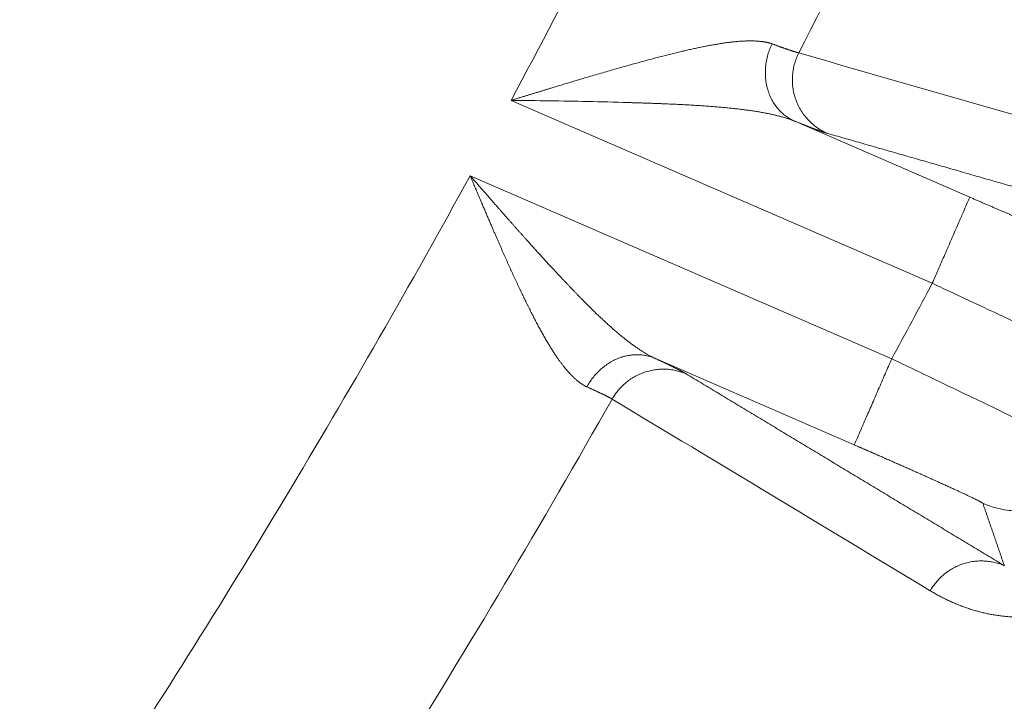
# Model space of a CAD drawing. Header units: millimetres. Extents: x 5437 to 18441, y -4466 to 3128.
# Tile 180 of 256: x 8561.92 to 8570.31, y -2820.21 to -2814.4. Entities that reach past the tile are written whole.
import ezdxf

# ---------------------------------------------------------------- set-up
doc = ezdxf.new("R2010")
doc.units = ezdxf.units.MM
doc.layers.add('1', color=7, linetype='Continuous', true_color=0xffffff)
doc.styles.add('TXT08', font='txt.shx', dxfattribs={"width": 0.8, "bigfont": 'gbcbig.shx'})
doc.dimstyles.get("Standard").update_dxf_attribs({"dimtxt": 0.18, "dimasz": 0.18, "dimexe": 0.18, "dimexo": 0.0625, "dimgap": 0.09, "dimtad": 0, "dimtih": 1, "dimtoh": 1, "dimdec": 4, "dimzin": 0, "dimdsep": 46, "dimtxsty": 'Standard', "dimcen": 0.09, "dimadec": 0, "dimazin": 0, "dimtfac": 1, "dimtdec": 4, "dimtofl": 0, "dimtmove": 0, "dimatfit": 3, "dimfxl": 1, "dimtolj": 1, "dimtzin": 0, "dimarcsym": 0})
doc.dimstyles.new('YanXiu', dxfattribs={"dimtxt": 40, "dimasz": 30, "dimexe": 0.66, "dimexo": 0.66, "dimgap": 0.66, "dimtad": 0, "dimdec": 1, "dimdsep": 46, "dimtxsty": 'TXT08', "dimcen": 0, "dimclrd": 256, "dimclre": 165, "dimclrt": 90, "dimazin": 2, "dimtfac": 1, "dimtdec": 1, "dimtofl": 0, "dimtmove": 0, "dimatfit": 3, "dimfxl": 1, "dimlwd": 5, "dimlwe": 13, "dimarcsym": 0})

# ---------------------------------------------------------------- blocks, each defined once
blk = doc.blocks.new('*D53')
at = {"color": 0, "lineweight": -2, "transparency": 16777216}
for p, q in [((10989.4307, -2154.4155), (10692.9173, -2240.8213)), ((11069.4307, -2154.4155), (10989.4307, -2154.4155)), ((8443.48, -2896.4116), (8443.48, -2896.2316)), ((8443.39, -2896.3216), (8443.57, -2896.3216))]:
    blk.add_line(p, q, dxfattribs=at)
at = {"color": 0, "lineweight": 20, "transparency": 16777216}
blk.add_solid([(10689.1871, -2228.0204), (10696.6476, -2253.6222), (10616.1119, -2263.2029)], dxfattribs=at)
at = {"layer": 'Defpoints', "color": 0, "lineweight": 20, "transparency": 16777216}
for p in [(10616.1119, -2263.2029), (6270.848, -3529.4402)]:
    blk.add_point(p, dxfattribs=at)
at = {"color": 0, "lineweight": 20, "transparency": 16777216, "insert": (11249.5207, -2154.4155), "char_height": 80, "attachment_point": 5}
blk.add_mtext('\\A1;R2260', dxfattribs=at)
blk = doc.blocks.new('*D54')
at = {"color": 0, "lineweight": -2, "transparency": 16777216}
blk.add_line((7492.6853, -2896.3216), (7463.5164, -2896.3216), dxfattribs=at)
at = {"color": 0, "lineweight": -3, "transparency": 16777216}
for start, end in [(14.7247061, 87.3296239), (101.5902046, 175.2752939)]:
    blk.add_arc((8434.1189, -2896.3216), 970.4225, start, end, dxfattribs=at)
at = {"color": 0, "lineweight": 20, "transparency": 16777216}
for points in [[(9385.6953, -2646.8098), (9359.6469, -2652.519), (9389.7986, -2727.8095)], [(7480.3159, -2816.9391), (7453.6719, -2815.84), (7463.6964, -2896.3216)]]:
    blk.add_solid(points, dxfattribs=at)
at = {"layer": 'Defpoints', "color": 0, "lineweight": 20, "transparency": 16777216}
for p in [(7900.863, -2085.5454), (10671.8171, -2501.755), (7492.7478, -2896.3216), (7740.5009, -2896.3216), (8434.1189, -2896.3216)]:
    blk.add_point(p, dxfattribs=at)
at = {"color": 0, "lineweight": 20, "transparency": 16777216, "insert": (8359.2409, -1928.7921), "char_height": 80, "attachment_point": 5}
blk.add_mtext('\\A1;165%%D', dxfattribs=at)
blk = doc.blocks.new('*D56')
at = {"lineweight": 5, "transparency": 16777216}
blk.add_line((9409.7195, -2278.0276), (9220.8999, -2398.8703), dxfattribs=at)
at = {"lineweight": 20, "transparency": 16777216}
blk.add_solid([(9218.2046, -2394.659), (9223.5951, -2403.0817), (9195.6316, -2415.0418)], dxfattribs=at)
at = {"layer": 'Defpoints', "color": 0, "lineweight": 20, "transparency": 16777216}
for p in [(9195.6316, -2415.0418), (8443.48, -2896.4116)]:
    blk.add_point(p, dxfattribs=at)
at = {"color": 90, "lineweight": 20, "transparency": 16777216, "insert": (9459.6888, -2246.0477), "char_height": 40, "attachment_point": 5, "rotation": 32.61885, "style": 'TXT08'}
blk.add_mtext('R893', dxfattribs=at)

msp = doc.modelspace()

# ---------------------------------------------------------------- linework, layer by layer
at = {"color": 7, "lineweight": 20}
msp.add_arc((8443.47995, -2896.41157), 893, 10.1099821, 350.11198757, dxfattribs=at)
at = {"layer": '1', "color": 0, "lineweight": 20}
for p, q in [((8569.69216, -2816.64394), (8566.10365, -2815.08526)), ((8568.51574, -2815.26089), (8570.01083, -2815.91028)), ((8565.7554, -2815.72735), (8569.34662, -2817.28722)), ((8569.02796, -2818.02088), (8567.32875, -2817.28282))]:
    msp.add_line(p, q, dxfattribs=at)
for radius, start, end in [(80.37818, 331.7862235, 336.2626927), (82.36106, 332.8402264, 335.3607352), (87.40415, 315.5783309, 336.5220504), (80.37818, 326.7545802, 331.2655298), (84.27784, 331.5093949, 332.0058236), (82.36106, 327.9705194, 330.509258), (86.87162, 327.8798568, 331.1442178)]:
    msp.add_arc((8495.27522, -2777.08546), radius, start, end, dxfattribs=at)
for points, degree in [([(8575.90202, -2812.1061), (8573.34176, -2818.00049), (8570.24285, -2823.66092), (8566.63371, -2829.02182), (8562.55508, -2834.02267), (8558.05702, -2838.61246)], 5), ([(8568.55492, -2814.68109), (8569.50745, -2814.95546), (8570.45941, -2815.22954), (8571.41084, -2815.50335)], 3), ([(8566.75648, -2815.09553), (8566.54001, -2815.08949), (8566.32183, -2815.08737), (8566.10365, -2815.08526)], 3), ([(8567.10176, -2815.10387), (8566.98737, -2815.09947), (8566.87219, -2815.0969), (8566.75648, -2815.09553)], 3), ([(8568.79681, -2815.36591), (8568.77234, -2815.35889), (8568.73203, -2815.34492), (8568.67547, -2815.32378), (8568.60301, -2815.29562), (8568.51574, -2815.26089)], 5), ([(8571.65425, -2816.18521), (8571.08309, -2816.0215), (8570.51178, -2815.85771), (8569.9403, -2815.69386), (8569.36865, -2815.52992), (8568.79681, -2815.36591)], 5), ([(8566.48295, -2816.54367), (8566.50555, -2816.56828), (8566.52827, -2816.59261), (8566.55112, -2816.61665)], 3), ([(8567.32875, -2817.28282), (8567.41355, -2817.32283), (8567.48336, -2817.35646), (8567.53711, -2817.38324), (8567.57447, -2817.403), (8567.59586, -2817.4159)], 5), ([(8567.59586, -2817.4159), (8568.13779, -2817.74274), (8568.67972, -2818.06957), (8569.22165, -2818.39641), (8569.76357, -2818.72324), (8570.30548, -2819.05007)], 5), ([(8569.67507, -2819.26412), (8568.7718, -2818.71955), (8567.86851, -2818.17498), (8566.9652, -2817.6304)], 3), ([(8570.30548, -2819.05007), (8570.2691, -2818.94389), (8570.23263, -2818.83768), (8570.19609, -2818.73144), (8570.15947, -2818.62517), (8570.12278, -2818.51886)], 5)]:
    msp.add_open_spline(points, degree=degree, dxfattribs=at)
for points, degree, knots in [([(8567.64366, -2814.64844), (8567.6503, -2814.64696), (8567.66352, -2814.64403), (8567.68314, -2814.63978), (8567.70249, -2814.63567), (8567.72156, -2814.6317), (8567.74035, -2814.62786), (8567.75887, -2814.62418), (8567.77711, -2814.62063), (8567.79507, -2814.61723), (8567.81276, -2814.61397), (8567.83017, -2814.61085), (8567.84731, -2814.60788), (8567.86417, -2814.60505), (8567.88077, -2814.60236), (8567.89168, -2814.60068), (8567.89711, -2814.59984)], 3, [0, 0, 0, 0, 0.0758867, 0.151072, 0.2255593, 0.2993524, 0.372455, 0.444871, 0.5166046, 0.5876599, 0.6580413, 0.7277531, 0.7968, 0.8651869, 0.9329185, 1, 1, 1, 1]), ([(8567.89711, -2814.59984), (8567.90256, -2814.59902), (8567.91343, -2814.59739), (8567.92953, -2814.59511), (8567.9454, -2814.59297), (8567.96103, -2814.59099), (8567.97642, -2814.58915), (8567.99158, -2814.58745), (8568.0065, -2814.58591), (8568.02118, -2814.58452), (8568.03562, -2814.58327), (8568.04983, -2814.58217), (8568.0638, -2814.58123), (8568.07753, -2814.58042), (8568.09102, -2814.57977), (8568.10427, -2814.57927), (8568.11728, -2814.57891), (8568.13005, -2814.57871), (8568.14258, -2814.57865), (8568.15487, -2814.57874), (8568.16692, -2814.57898), (8568.17873, -2814.57936), (8568.1903, -2814.5799), (8568.20163, -2814.58058), (8568.21272, -2814.58142), (8568.22357, -2814.5824), (8568.23418, -2814.58353), (8568.24454, -2814.58481), (8568.25467, -2814.58625), (8568.26455, -2814.58783), (8568.2742, -2814.58956), (8568.2836, -2814.59143), (8568.29276, -2814.59346), (8568.30168, -2814.59564), (8568.31035, -2814.59797), (8568.3188, -2814.60044), (8568.32425, -2814.60222), (8568.32696, -2814.60311)], 3, [0, 0, 0, 0, 0.0315757, 0.0629369, 0.0940867, 0.125028, 0.1557637, 0.1862969, 0.2166308, 0.2467686, 0.2767135, 0.3064689, 0.3360383, 0.365425, 0.3946326, 0.4236649, 0.4525254, 0.481218, 0.5097465, 0.5381147, 0.5663268, 0.5943867, 0.6222986, 0.6500667, 0.6776953, 0.7051886, 0.7325511, 0.7597874, 0.7869018, 0.8138991, 0.8407839, 0.8675609, 0.894235, 0.920811, 0.9472939, 0.9736885, 1, 1, 1, 1]), ([(8568.32696, -2814.60311), (8568.3304, -2814.60439), (8568.33728, -2814.60694), (8568.34732, -2814.61065), (8568.35716, -2814.61428), (8568.36677, -2814.6178), (8568.37615, -2814.62124), (8568.38531, -2814.62458), (8568.39424, -2814.62782), (8568.40295, -2814.63097), (8568.41144, -2814.63403), (8568.4197, -2814.63699), (8568.42774, -2814.63986), (8568.43556, -2814.64263), (8568.44315, -2814.64531), (8568.45052, -2814.64789), (8568.45767, -2814.65039), (8568.4646, -2814.65279), (8568.47131, -2814.65509), (8568.4778, -2814.65731), (8568.48406, -2814.65943), (8568.49011, -2814.66146), (8568.49594, -2814.66339), (8568.50155, -2814.66524), (8568.50694, -2814.667), (8568.51212, -2814.66866), (8568.51708, -2814.67024), (8568.52182, -2814.67172), (8568.52635, -2814.67312), (8568.53066, -2814.67442), (8568.53477, -2814.67564), (8568.53866, -2814.67677), (8568.54233, -2814.67781), (8568.5458, -2814.67876), (8568.54906, -2814.67963), (8568.55212, -2814.68041), (8568.55398, -2814.68086), (8568.55492, -2814.68109)], 3, [0, 0, 0, 0, 0.029595, 0.0591296, 0.0886039, 0.1180178, 0.1473714, 0.1766647, 0.2058977, 0.2350704, 0.2641828, 0.293235, 0.3222269, 0.3511586, 0.38003, 0.4088413, 0.4375924, 0.4662833, 0.4949141, 0.5234847, 0.5519952, 0.5804456, 0.6088359, 0.6371661, 0.6654363, 0.6936464, 0.7217965, 0.7498866, 0.7779168, 0.8058869, 0.8337971, 0.8616473, 0.8894376, 0.917168, 0.9448385, 0.9724492, 1, 1, 1, 1]), ([(8567.33551, -2814.72407), (8567.34362, -2814.72195), (8567.35974, -2814.71773), (8567.38368, -2814.71153), (8567.40727, -2814.70547), (8567.43051, -2814.69955), (8567.4534, -2814.69377), (8567.47593, -2814.68815), (8567.49811, -2814.68266), (8567.51994, -2814.67733), (8567.54142, -2814.67214), (8567.56255, -2814.6671), (8567.58333, -2814.66221), (8567.60376, -2814.65747), (8567.62385, -2814.65287), (8567.63709, -2814.64991), (8567.64366, -2814.64844)], 3, [0, 0, 0, 0, 0.07714, 0.1533943, 0.2287646, 0.3032523, 0.3768591, 0.4495869, 0.5214373, 0.5924124, 0.6625141, 0.7317446, 0.800106, 0.8676007, 0.9342312, 1, 1, 1, 1]), ([(8566.10365, -2815.08526), (8566.11371, -2815.08217), (8566.13368, -2815.07606), (8566.1634, -2815.06696), (8566.19264, -2815.05802), (8566.22141, -2815.04922), (8566.24971, -2815.04058), (8566.27754, -2815.03209), (8566.30488, -2815.02375), (8566.33175, -2815.01556), (8566.35814, -2815.00752), (8566.38405, -2814.99963), (8566.40947, -2814.99189), (8566.43442, -2814.9843), (8566.45888, -2814.97686), (8566.48286, -2814.96957), (8566.50636, -2814.96244), (8566.52937, -2814.95546), (8566.5519, -2814.94863), (8566.57395, -2814.94195), (8566.59552, -2814.93543), (8566.6166, -2814.92907), (8566.63721, -2814.92286), (8566.65733, -2814.9168), (8566.67697, -2814.91091), (8566.69613, -2814.90517), (8566.71481, -2814.89959), (8566.74772, -2814.88979), (8566.79455, -2814.87593), (8566.85493, -2814.85821), (8566.91393, -2814.84105), (8566.97152, -2814.82446), (8567.02772, -2814.80843), (8567.0825, -2814.79296), (8567.13587, -2814.77805), (8567.18782, -2814.76371), (8567.23835, -2814.74995), (8567.28749, -2814.73673), (8567.31963, -2814.72826), (8567.33551, -2814.72407)], 3, [0, 0, 0, 0, 0.0240924, 0.0478106, 0.0711543, 0.0941235, 0.116718, 0.1389376, 0.1607823, 0.1822519, 0.2033462, 0.2240651, 0.2444085, 0.2643764, 0.2839685, 0.3031847, 0.322025, 0.3404893, 0.3585774, 0.3762892, 0.3936247, 0.4105838, 0.4271664, 0.4433724, 0.4592017, 0.4746544, 0.4897302, 0.5044293, 0.5543714, 0.6033318, 0.6513112, 0.6983107, 0.7443317, 0.7893754, 0.8334436, 0.8765379, 0.9186605, 0.9598137, 1, 1, 1, 1]), ([(8567.3957, -2815.11389), (8567.38559, -2815.11349), (8567.36519, -2815.11267), (8567.33425, -2815.11149), (8567.30275, -2815.11033), (8567.27066, -2815.10919), (8567.238, -2815.10808), (8567.20476, -2815.10699), (8567.17095, -2815.10592), (8567.13657, -2815.10488), (8567.11342, -2815.10421), (8567.10176, -2815.10387)], 3, [0, 0, 0, 0, 0.1041629, 0.2100603, 0.3176935, 0.4270634, 0.5381712, 0.6510179, 0.7656043, 0.8819314, 1, 1, 1, 1]), ([(8567.72749, -2815.13119), (8567.71888, -2815.13062), (8567.70158, -2815.12947), (8567.67541, -2815.12783), (8567.64891, -2815.12624), (8567.62207, -2815.12469), (8567.59491, -2815.12319), (8567.56742, -2815.12174), (8567.53961, -2815.12033), (8567.51146, -2815.11896), (8567.48299, -2815.11764), (8567.45419, -2815.11635), (8567.42508, -2815.1151), (8567.40552, -2815.1143), (8567.3957, -2815.11389)], 3, [0, 0, 0, 0, 0.0792154, 0.1591755, 0.2398816, 0.3213349, 0.4035365, 0.4864878, 0.5701899, 0.6546438, 0.7398508, 0.8258118, 0.9125278, 1, 1, 1, 1]), ([(8568.00348, -2815.15499), (8567.99655, -2815.15424), (8567.9826, -2815.15273), (8567.96138, -2815.15055), (8567.93978, -2815.14841), (8567.91777, -2815.14631), (8567.89537, -2815.14426), (8567.87257, -2815.14225), (8567.84937, -2815.14029), (8567.82578, -2815.13837), (8567.80178, -2815.1365), (8567.77738, -2815.13468), (8567.75259, -2815.1329), (8567.73589, -2815.13176), (8567.72749, -2815.13119)], 3, [0, 0, 0, 0, 0.0773329, 0.15575, 0.2352535, 0.3158455, 0.3975282, 0.4803034, 0.5641731, 0.6491391, 0.7352031, 0.8223668, 0.910632, 1, 1, 1, 1]), ([(8568.30281, -2815.19977), (8568.29751, -2815.1987), (8568.28683, -2815.19653), (8568.27051, -2815.19339), (8568.25383, -2815.19028), (8568.23678, -2815.18724), (8568.21936, -2815.18425), (8568.20158, -2815.18131), (8568.18342, -2815.17843), (8568.1649, -2815.1756), (8568.146, -2815.17283), (8568.12674, -2815.17011), (8568.10711, -2815.16745), (8568.08711, -2815.16484), (8568.06674, -2815.16229), (8568.046, -2815.1598), (8568.0249, -2815.15735), (8568.01065, -2815.15578), (8568.00348, -2815.15499)], 3, [0, 0, 0, 0, 0.0567157, 0.1141864, 0.172416, 0.2314084, 0.2911671, 0.3516956, 0.4129973, 0.4750754, 0.537933, 0.6015731, 0.6659985, 0.7312121, 0.7972165, 0.8640143, 0.931608, 1, 1, 1, 1]), ([(8568.51574, -2815.26089), (8568.5123, -2815.25949), (8568.50539, -2815.25668), (8568.49474, -2815.25259), (8568.48383, -2815.24857), (8568.47265, -2815.24462), (8568.4612, -2815.24076), (8568.44947, -2815.23696), (8568.43748, -2815.23324), (8568.42521, -2815.22959), (8568.41268, -2815.22601), (8568.39988, -2815.2225), (8568.38681, -2815.21906), (8568.37347, -2815.21568), (8568.35987, -2815.21237), (8568.346, -2815.20912), (8568.33186, -2815.20594), (8568.31746, -2815.20281), (8568.30771, -2815.20079), (8568.30281, -2815.19977)], 3, [0, 0, 0, 0, 0.0550108, 0.1104701, 0.166384, 0.2227585, 0.2795994, 0.3369123, 0.3947029, 0.4529764, 0.5117382, 0.5709934, 0.630747, 0.6910039, 0.7517688, 0.8130464, 0.8748412, 0.9371576, 1, 1, 1, 1]), ([(8565.99316, -2816.28362), (8565.98948, -2816.27517), (8565.98194, -2816.25788), (8565.9704, -2816.23127), (8565.95837, -2816.20341), (8565.94583, -2816.17428), (8565.93278, -2816.1439), (8565.91922, -2816.11226), (8565.90515, -2816.07936), (8565.89056, -2816.0452), (8565.87544, -2816.00979), (8565.85981, -2815.97312), (8565.84366, -2815.9352), (8565.82699, -2815.89603), (8565.80981, -2815.85561), (8565.79211, -2815.81396), (8565.77391, -2815.77107), (8565.76163, -2815.74206), (8565.7554, -2815.72735)], 3, [0, 0, 0, 0, 0.0462471, 0.0946638, 0.1452497, 0.1980045, 0.2529277, 0.3100188, 0.3692772, 0.4307022, 0.4942931, 0.5600491, 0.6279693, 0.6980528, 0.7702986, 0.8447058, 0.9212733, 1, 1, 1, 1]), ([(8565.7554, -2815.72735), (8565.76258, -2815.73556), (8565.77686, -2815.75188), (8565.79814, -2815.77621), (8565.81915, -2815.80027), (8565.83991, -2815.82403), (8565.8604, -2815.84749), (8565.88064, -2815.87067), (8565.90062, -2815.89354), (8565.92034, -2815.91611), (8565.93981, -2815.93838), (8565.95902, -2815.96034), (8565.97798, -2815.982), (8565.99669, -2816.00335), (8566.01514, -2816.02438), (8566.03334, -2816.04511), (8566.05129, -2816.06552), (8566.06899, -2816.08562), (8566.08644, -2816.10541), (8566.10364, -2816.12488), (8566.12058, -2816.14403), (8566.13728, -2816.16287), (8566.15373, -2816.18139), (8566.16993, -2816.1996), (8566.18587, -2816.21749), (8566.20157, -2816.23506), (8566.21702, -2816.25233), (8566.23221, -2816.26927), (8566.24716, -2816.2859), (8566.26185, -2816.30222), (8566.27629, -2816.31823), (8566.29048, -2816.33392), (8566.30442, -2816.3493), (8566.31811, -2816.36438), (8566.33154, -2816.37914), (8566.34472, -2816.3936), (8566.35764, -2816.40775), (8566.37032, -2816.42159), (8566.38273, -2816.43513), (8566.39489, -2816.44837), (8566.40679, -2816.46131), (8566.41844, -2816.47395), (8566.42982, -2816.48629), (8566.44095, -2816.49833), (8566.45182, -2816.51008), (8566.46243, -2816.52154), (8566.47278, -2816.53271), (8566.47959, -2816.54005), (8566.48295, -2816.54367)], 3, [0, 0, 0, 0, 0.0295687, 0.0587892, 0.0876616, 0.1161858, 0.1443618, 0.1721897, 0.1996695, 0.2268012, 0.2535847, 0.2800202, 0.3061076, 0.3318469, 0.3572381, 0.3822813, 0.4069764, 0.4313235, 0.4553226, 0.4789736, 0.5022767, 0.5252318, 0.547839, 0.5700982, 0.5920095, 0.6135729, 0.6347884, 0.655656, 0.6761758, 0.6963477, 0.7161719, 0.7356483, 0.7547769, 0.7735579, 0.7919911, 0.8100767, 0.8278146, 0.8452049, 0.8622477, 0.878943, 0.8952908, 0.9112911, 0.9269441, 0.9422497, 0.9572081, 0.9718192, 0.9860831, 1, 1, 1, 1]), ([(8570.01083, -2815.91028), (8570.15936, -2815.9748), (8570.30742, -2816.0386), (8570.44848, -2816.09885), (8570.71226, -2816.21044), (8570.9157, -2816.29422), (8570.9987, -2816.3276), (8571.07654, -2816.35765), (8571.11291, -2816.36948), (8571.11927, -2816.37126), (8571.12308, -2816.37194), (8571.12436, -2816.37152)], 5, [0, 0, 0, 0, 0, 0, 0.4324359, 0.4324359, 0.4324359, 0.8627243, 0.8627243, 0.8627243, 1, 1, 1, 1, 1, 1]), ([(8566.12057, -2816.56884), (8566.11727, -2816.56164), (8566.11062, -2816.54715), (8566.10059, -2816.52514), (8566.09044, -2816.50275), (8566.08015, -2816.47996), (8566.06973, -2816.45678), (8566.05918, -2816.4332), (8566.0485, -2816.40924), (8566.03768, -2816.38488), (8566.02674, -2816.36012), (8566.01566, -2816.33498), (8566.00445, -2816.30945), (8565.99694, -2816.29226), (8565.99316, -2816.28362)], 3, [0, 0, 0, 0, 0.0771715, 0.1554611, 0.2348695, 0.3153975, 0.3970458, 0.4798151, 0.5637059, 0.6487187, 0.7348541, 0.8221126, 0.9104944, 1, 1, 1, 1]), ([(8566.23375, -2816.80768), (8566.23047, -2816.80097), (8566.22386, -2816.78749), (8566.21392, -2816.76702), (8566.20388, -2816.74624), (8566.19377, -2816.72515), (8566.18356, -2816.70375), (8566.17327, -2816.68203), (8566.1629, -2816.66001), (8566.15244, -2816.63767), (8566.14189, -2816.61502), (8566.13125, -2816.59206), (8566.12414, -2816.5766), (8566.12057, -2816.56884)], 3, [0, 0, 0, 0, 0.0865813, 0.1740226, 0.262326, 0.3514933, 0.4415263, 0.532427, 0.6241968, 0.7168375, 0.8103506, 0.9047376, 1, 1, 1, 1]), ([(8566.55112, -2816.61665), (8566.55692, -2816.62282), (8566.56848, -2816.63509), (8566.58574, -2816.65333), (8566.60286, -2816.67135), (8566.61982, -2816.68913), (8566.63665, -2816.70668), (8566.65332, -2816.72399), (8566.66986, -2816.74106), (8566.68625, -2816.7579), (8566.70249, -2816.7745), (8566.7186, -2816.79086), (8566.73456, -2816.80697), (8566.75039, -2816.82284), (8566.76607, -2816.83847), (8566.78161, -2816.85386), (8566.79701, -2816.869), (8566.81227, -2816.88389), (8566.82739, -2816.89853), (8566.84237, -2816.91293), (8566.85721, -2816.92708), (8566.87192, -2816.94098), (8566.88648, -2816.95463), (8566.90091, -2816.96803), (8566.9152, -2816.98117), (8566.92936, -2816.99407), (8566.94337, -2817.00671), (8566.95725, -2817.0191), (8566.97099, -2817.03124), (8566.9846, -2817.04313), (8566.99806, -2817.05476), (8567.01139, -2817.06614), (8567.02459, -2817.07727), (8567.03764, -2817.08815), (8567.05056, -2817.09877), (8567.06335, -2817.10914), (8567.07599, -2817.11925), (8567.0885, -2817.12911), (8567.10087, -2817.13872), (8567.11311, -2817.14808), (8567.12521, -2817.15718), (8567.13717, -2817.16603), (8567.14899, -2817.17463), (8567.16068, -2817.18298), (8567.17222, -2817.19108), (8567.18363, -2817.19893), (8567.19491, -2817.20652), (8567.20604, -2817.21387), (8567.21703, -2817.22097), (8567.22789, -2817.22782), (8567.2386, -2817.23443), (8567.24918, -2817.24078), (8567.25962, -2817.24689), (8567.26991, -2817.25276), (8567.28007, -2817.25838), (8567.29008, -2817.26376), (8567.29996, -2817.26889), (8567.30969, -2817.27378), (8567.31928, -2817.27844), (8567.32561, -2817.28137), (8567.32875, -2817.28282)], 3, [0, 0, 0, 0, 0.0220082, 0.0438425, 0.065503, 0.0869901, 0.1083041, 0.129445, 0.1504133, 0.1712092, 0.191833, 0.2122849, 0.2325652, 0.2526743, 0.2726124, 0.2923799, 0.3119771, 0.3314043, 0.3506618, 0.36975, 0.3886693, 0.40742, 0.4260025, 0.4444172, 0.4626644, 0.4807447, 0.4986583, 0.5164059, 0.5339877, 0.5514042, 0.568656, 0.5857434, 0.6026671, 0.6194275, 0.6360251, 0.6524605, 0.6687343, 0.6848469, 0.7007991, 0.7165914, 0.7322245, 0.747699, 0.7630155, 0.7781749, 0.7931777, 0.8080247, 0.8227167, 0.8372545, 0.8516388, 0.8658706, 0.8799506, 0.8938798, 0.907659, 0.9212893, 0.9347716, 0.948107, 0.9612964, 0.9743409, 0.9872417, 1, 1, 1, 1]), ([(8570.37818, -2816.96606), (8570.26947, -2816.91543), (8570.15657, -2816.86254), (8569.92649, -2816.75442), (8569.80932, -2816.69919), (8569.69216, -2816.64394)], 3, [0, 0, 0, 0, 0.5, 0.5, 1, 1, 1, 1]), ([(8566.48384, -2817.2575), (8566.48095, -2817.25317), (8566.47513, -2817.24445), (8566.46638, -2817.23105), (8566.45757, -2817.21733), (8566.44869, -2817.20327), (8566.43973, -2817.18887), (8566.4307, -2817.17412), (8566.42161, -2817.15904), (8566.41243, -2817.14362), (8566.40318, -2817.12786), (8566.39386, -2817.11175), (8566.38446, -2817.09531), (8566.37498, -2817.07852), (8566.36542, -2817.06139), (8566.35578, -2817.04392), (8566.34606, -2817.02611), (8566.33626, -2817.00796), (8566.32638, -2816.98946), (8566.31642, -2816.97063), (8566.30637, -2816.95145), (8566.29624, -2816.93193), (8566.28603, -2816.91206), (8566.27574, -2816.89186), (8566.26536, -2816.87132), (8566.2549, -2816.85043), (8566.24435, -2816.82921), (8566.2373, -2816.81488), (8566.23375, -2816.80768)], 3, [0, 0, 0, 0, 0.0337547, 0.0678655, 0.1023356, 0.1371679, 0.1723653, 0.2079305, 0.2438662, 0.280175, 0.3168593, 0.3539217, 0.3913643, 0.4291895, 0.4673994, 0.5059961, 0.5449817, 0.584358, 0.6241271, 0.6642906, 0.7048504, 0.7458082, 0.7871655, 0.8289241, 0.8710854, 0.9136508, 0.9566219, 1, 1, 1, 1]), ([(8566.75001, -2817.52659), (8566.74761, -2817.52544), (8566.7428, -2817.52314), (8566.73557, -2817.51938), (8566.72832, -2817.5154), (8566.72106, -2817.51116), (8566.71377, -2817.50668), (8566.70646, -2817.50195), (8566.69913, -2817.49698), (8566.69177, -2817.49175), (8566.6844, -2817.48629), (8566.677, -2817.48057), (8566.66957, -2817.47461), (8566.66213, -2817.46841), (8566.65466, -2817.46195), (8566.64716, -2817.45525), (8566.63965, -2817.44831), (8566.6321, -2817.44111), (8566.62453, -2817.43367), (8566.61694, -2817.42598), (8566.60932, -2817.41805), (8566.60168, -2817.40987), (8566.59401, -2817.40144), (8566.58631, -2817.39276), (8566.57859, -2817.38384), (8566.57084, -2817.37467), (8566.56306, -2817.36525), (8566.55526, -2817.35559), (8566.54743, -2817.34567), (8566.53958, -2817.33552), (8566.53169, -2817.32511), (8566.52378, -2817.31446), (8566.51585, -2817.30356), (8566.50788, -2817.29242), (8566.49989, -2817.28102), (8566.49187, -2817.2694), (8566.48652, -2817.26147), (8566.48384, -2817.2575)], 3, [0, 0, 0, 0, 0.0266766, 0.053422, 0.0802406, 0.1071366, 0.134114, 0.161177, 0.1883296, 0.2155759, 0.2429198, 0.2703654, 0.2979163, 0.3255766, 0.35335, 0.3812402, 0.409251, 0.4373859, 0.4656486, 0.4940426, 0.5225714, 0.5512384, 0.580047, 0.6090005, 0.6381022, 0.6673553, 0.696763, 0.7263284, 0.7560545, 0.7859444, 0.816001, 0.8462272, 0.8766258, 0.9071997, 0.9379516, 0.9688841, 1, 1, 1, 1]), ([(8569.34662, -2817.28722), (8569.47401, -2817.34856), (8569.60141, -2817.40986), (8569.8507, -2817.5294), (8569.97258, -2817.58763), (8570.08906, -2817.64289)], 3, [0, 0, 0, 0, 0.5, 0.5, 1, 1, 1, 1]), ([(8566.9652, -2817.6304), (8566.96438, -2817.6299), (8566.96273, -2817.62891), (8566.95999, -2817.6273), (8566.95705, -2817.62561), (8566.95389, -2817.62384), (8566.95051, -2817.62198), (8566.94692, -2817.62003), (8566.94311, -2817.61799), (8566.93908, -2817.61587), (8566.93484, -2817.61366), (8566.93038, -2817.61137), (8566.92571, -2817.60899), (8566.92082, -2817.60652), (8566.91572, -2817.60397), (8566.9104, -2817.60133), (8566.90487, -2817.59861), (8566.89912, -2817.5958), (8566.89316, -2817.5929), (8566.88699, -2817.58992), (8566.88061, -2817.58686), (8566.87401, -2817.58371), (8566.8672, -2817.58048), (8566.86018, -2817.57717), (8566.85295, -2817.57377), (8566.84552, -2817.57029), (8566.83787, -2817.56672), (8566.83001, -2817.56307), (8566.82195, -2817.55935), (8566.81368, -2817.55553), (8566.8052, -2817.55164), (8566.79652, -2817.54767), (8566.78763, -2817.54362), (8566.77854, -2817.53948), (8566.76924, -2817.53527), (8566.75975, -2817.53098), (8566.75326, -2817.52806), (8566.75001, -2817.52659)], 3, [0, 0, 0, 0, 0.0283602, 0.0567322, 0.0851161, 0.1135118, 0.1419196, 0.1703393, 0.1987711, 0.2272151, 0.2556712, 0.2841396, 0.3126203, 0.3411134, 0.3696189, 0.3981369, 0.4266674, 0.4552105, 0.4837663, 0.5123348, 0.5409161, 0.5695102, 0.5981172, 0.6267371, 0.6553701, 0.6840161, 0.7126752, 0.7413475, 0.770033, 0.7987318, 0.8274439, 0.8561695, 0.8849084, 0.9136609, 0.942427, 0.9712067, 1, 1, 1, 1]), ([(8570.08906, -2817.64289), (8570.18545, -2817.69018), (8570.27808, -2817.73541), (8570.45302, -2817.82024), (8570.53532, -2817.85984), (8570.61122, -2817.89596)], 3, [0, 0, 0, 0, 0.5, 0.5, 1, 1, 1, 1]), ([(8570.12278, -2818.51886), (8570.1216, -2818.51528), (8570.09537, -2818.50084), (8570.04529, -2818.4762), (8569.89872, -2818.40716), (8569.67559, -2818.30616), (8569.54574, -2818.24811), (8569.36321, -2818.16731), (8569.17065, -2818.08302), (8569.12315, -2818.06228), (8569.07561, -2818.04158), (8569.02796, -2818.02088)], 5, [0, 0, 0, 0, 0, 0, 0.4306771, 0.4306771, 0.4306771, 0.8615138, 0.8615138, 0.8615138, 1, 1, 1, 1, 1, 1]), ([(8571.36014, -2819.01115), (8571.35876, -2819.01323), (8571.35597, -2819.0174), (8571.35182, -2819.02355), (8571.34764, -2819.02966), (8571.34344, -2819.03573), (8571.33921, -2819.04176), (8571.33497, -2819.04775), (8571.3307, -2819.05369), (8571.32641, -2819.0596), (8571.32209, -2819.06547), (8571.31775, -2819.0713), (8571.3134, -2819.07709), (8571.30901, -2819.08283), (8571.30461, -2819.08854), (8571.30018, -2819.09421), (8571.29573, -2819.09983), (8571.29126, -2819.10542), (8571.28677, -2819.11096), (8571.28225, -2819.11647), (8571.27771, -2819.12194), (8571.27315, -2819.12736), (8571.26856, -2819.13275), (8571.26395, -2819.13809), (8571.25933, -2819.1434), (8571.25467, -2819.14866), (8571.25, -2819.15388), (8571.2453, -2819.15907), (8571.24058, -2819.16421), (8571.23584, -2819.16932), (8571.23107, -2819.17438), (8571.22629, -2819.1794), (8571.22148, -2819.18439), (8571.21665, -2819.18933), (8571.21179, -2819.19423), (8571.20692, -2819.19909), (8571.20202, -2819.20391), (8571.19709, -2819.2087), (8571.19215, -2819.21344), (8571.18718, -2819.21814), (8571.1822, -2819.2228), (8571.17718, -2819.22742), (8571.17215, -2819.232), (8571.16709, -2819.23654), (8571.16202, -2819.24104), (8571.15692, -2819.2455), (8571.15179, -2819.24992), (8571.14665, -2819.2543), (8571.14148, -2819.25864), (8571.13629, -2819.26294), (8571.13108, -2819.26719), (8571.12584, -2819.27141), (8571.12059, -2819.27559), (8571.11531, -2819.27973), (8571.11001, -2819.28382), (8571.10468, -2819.28788), (8571.09934, -2819.2919), (8571.09397, -2819.29587), (8571.08858, -2819.29981), (8571.08317, -2819.3037), (8571.07773, -2819.30756), (8571.07227, -2819.31137), (8571.06679, -2819.31515), (8571.06129, -2819.31888), (8571.05577, -2819.32258), (8571.05022, -2819.32623), (8571.04465, -2819.32984), (8571.03906, -2819.33342), (8571.03345, -2819.33695), (8571.02782, -2819.34044), (8571.02216, -2819.34389), (8571.01648, -2819.3473), (8571.01078, -2819.35067), (8571.00506, -2819.35401), (8570.99931, -2819.3573), (8570.99354, -2819.36055), (8570.98775, -2819.36376), (8570.98194, -2819.36692), (8570.97611, -2819.37005), (8570.97025, -2819.37314), (8570.96437, -2819.37619), (8570.95847, -2819.3792), (8570.95255, -2819.38217), (8570.94661, -2819.38509), (8570.94064, -2819.38798), (8570.93465, -2819.39083), (8570.92864, -2819.39363), (8570.92261, -2819.3964), (8570.91655, -2819.39912), (8570.91048, -2819.40181), (8570.90438, -2819.40445), (8570.89826, -2819.40706), (8570.89211, -2819.40962), (8570.88595, -2819.41214), (8570.87976, -2819.41463), (8570.87355, -2819.41707), (8570.86732, -2819.41947), (8570.86107, -2819.42183), (8570.85479, -2819.42416), (8570.8485, -2819.42644), (8570.84218, -2819.42868), (8570.83584, -2819.43088), (8570.82947, -2819.43304), (8570.82309, -2819.43516), (8570.81668, -2819.43724), (8570.81025, -2819.43928), (8570.8038, -2819.44127), (8570.79733, -2819.44323), (8570.79084, -2819.44515), (8570.78432, -2819.44703), (8570.77778, -2819.44886), (8570.77122, -2819.45066), (8570.76464, -2819.45242), (8570.75803, -2819.45413), (8570.75141, -2819.45581), (8570.74476, -2819.45744), (8570.73809, -2819.45904), (8570.7314, -2819.46059), (8570.72468, -2819.4621), (8570.71795, -2819.46358), (8570.71119, -2819.46501), (8570.70441, -2819.4664), (8570.69761, -2819.46776), (8570.69079, -2819.46907), (8570.68394, -2819.47034), (8570.67707, -2819.47157), (8570.67019, -2819.47276), (8570.66327, -2819.47391), (8570.65634, -2819.47502), (8570.64939, -2819.47609), (8570.64241, -2819.47712), (8570.63541, -2819.47811), (8570.62839, -2819.47906), (8570.62135, -2819.47996), (8570.61429, -2819.48083), (8570.6072, -2819.48166), (8570.60009, -2819.48244), (8570.59297, -2819.48319), (8570.58581, -2819.4839), (8570.57864, -2819.48456), (8570.57145, -2819.48519), (8570.56423, -2819.48577), (8570.55699, -2819.48632), (8570.54973, -2819.48682), (8570.54245, -2819.48728), (8570.53515, -2819.48771), (8570.52782, -2819.48809), (8570.52047, -2819.48843), (8570.51311, -2819.48874), (8570.50572, -2819.489), (8570.4983, -2819.48922), (8570.49087, -2819.4894), (8570.48341, -2819.48954), (8570.47593, -2819.48964), (8570.46843, -2819.4897), (8570.46091, -2819.48972), (8570.45337, -2819.4897), (8570.4458, -2819.48964), (8570.43822, -2819.48954), (8570.43061, -2819.4894), (8570.42298, -2819.48921), (8570.41533, -2819.48899), (8570.40765, -2819.48873), (8570.39996, -2819.48843), (8570.39224, -2819.48808), (8570.3845, -2819.4877), (8570.37674, -2819.48728), (8570.36896, -2819.48681), (8570.36115, -2819.48631), (8570.35333, -2819.48576), (8570.3351, -2819.4844), (8570.30658, -2819.48182), (8570.26806, -2819.47727), (8570.22971, -2819.47168), (8570.19154, -2819.46506), (8570.15353, -2819.4574), (8570.1157, -2819.4487), (8570.07803, -2819.43898), (8570.04054, -2819.42822), (8570.00321, -2819.41644), (8569.96606, -2819.40362), (8569.92908, -2819.38978), (8569.89226, -2819.37491), (8569.85561, -2819.35901), (8569.81914, -2819.34209), (8569.78282, -2819.32416), (8569.74669, -2819.30518), (8569.71068, -2819.28524), (8569.68698, -2819.27118), (8569.67507, -2819.26412)], 3, [0, 0, 0, 0, 0.0008456, 0.0017052, 0.0025793, 0.0034686, 0.0043739, 0.0052956, 0.0062343, 0.0071907, 0.0081651, 0.0091581, 0.0101701, 0.0112016, 0.0122529, 0.0133245, 0.0144166, 0.0155297, 0.0166641, 0.01782, 0.0189978, 0.0201977, 0.02142, 0.0226649, 0.0239327, 0.0252236, 0.0265377, 0.0278753, 0.0292366, 0.0306217, 0.0320308, 0.0334641, 0.0349217, 0.0364037, 0.0379103, 0.0394417, 0.0409979, 0.0425791, 0.0441854, 0.0458168, 0.0474735, 0.0491557, 0.0508632, 0.0525964, 0.0543552, 0.0561398, 0.0579501, 0.0597864, 0.0616486, 0.0635368, 0.0654512, 0.0673917, 0.0693584, 0.0713514, 0.0733707, 0.0754164, 0.0774886, 0.0795872, 0.0817124, 0.0838641, 0.0860425, 0.0882476, 0.0904793, 0.0927378, 0.0950232, 0.0973353, 0.0996743, 0.1020402, 0.104433, 0.1068528, 0.1092996, 0.1117735, 0.1142743, 0.1168023, 0.1193574, 0.1219396, 0.124549, 0.1271855, 0.1298493, 0.1325403, 0.1352586, 0.1380042, 0.140777, 0.1435772, 0.1464047, 0.1492596, 0.1521419, 0.1550516, 0.1579887, 0.1609532, 0.1639452, 0.1669647, 0.1700117, 0.1730861, 0.1761881, 0.1793176, 0.1824747, 0.1856593, 0.1888715, 0.1921113, 0.1953786, 0.1986736, 0.2019963, 0.2053465, 0.2087245, 0.21213, 0.2155633, 0.2190242, 0.2225129, 0.2260292, 0.2295733, 0.2331451, 0.2367446, 0.2403719, 0.2440269, 0.2477097, 0.2514203, 0.2551586, 0.2589247, 0.2627187, 0.2665404, 0.27039, 0.2742674, 0.2781726, 0.2821056, 0.2860665, 0.2900553, 0.2940719, 0.2981163, 0.3021887, 0.3062889, 0.310417, 0.314573, 0.3187569, 0.3229687, 0.3272085, 0.3314761, 0.3357717, 0.3400951, 0.3444466, 0.3488259, 0.3532332, 0.3576685, 0.3621317, 0.3666228, 0.371142, 0.3756891, 0.3802641, 0.3848672, 0.3894982, 0.3941573, 0.3988443, 0.4035593, 0.4083023, 0.4130733, 0.4178723, 0.4226994, 0.4275544, 0.4324375, 0.4373486, 0.4422877, 0.4472549, 0.4522501, 0.4572733, 0.4623246, 0.4674039, 0.4725113, 0.4776467, 0.4828102, 0.4880018, 0.4932214, 0.519176, 0.5453874, 0.5718558, 0.5985817, 0.6255656, 0.6528079, 0.6803089, 0.708069, 0.7360886, 0.7643682, 0.7929079, 0.8217082, 0.8507695, 0.8800919, 0.9096759, 0.9395217, 0.9696296, 1, 1, 1, 1])]:
    msp.add_open_spline(points, degree=degree, knots=knots, dxfattribs=at)
for points, weights in [([(8568.51574, -2815.26089), (8568.0983, -2815.07467), (8568.32696, -2814.60311)], [1, 0.689987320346, 1]), ([(8568.79681, -2815.36591), (8568.31388, -2815.15481), (8568.55492, -2814.68109)], [1, 0.685062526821, 1]), ([(8570.01083, -2815.91028), (8570.00536, -2815.92287), (8569.69216, -2816.64394)], [1, 0.713250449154, 1]), ([(8567.32875, -2817.28282), (8566.96559, -2817.1293), (8566.75001, -2817.52659)], [1, 0.741638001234, 1]), ([(8569.34662, -2817.28722), (8569.03342, -2818.0083), (8569.02796, -2818.02088)], [1, 0.713250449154, 1]), ([(8567.59586, -2817.4159), (8567.18665, -2817.23927), (8566.9652, -2817.6304)], [1, 0.743678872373, 1]), ([(8571.14483, -2818.16606), (8570.79548, -2818.81083), (8570.12278, -2818.51886)], [1, 0.73711205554, 1]), ([(8570.30548, -2819.05007), (8569.8967, -2818.87361), (8569.67507, -2819.26412)], [1, 0.744019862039, 1])]:
    msp.add_rational_spline(points, weights, degree=2, dxfattribs=at)

# ---------------------------------------------------------------- dimensions: what is measured, and where the dimension line sits
at = {"color": 0, "lineweight": 20}
dim = msp.add_angular_dim_2l(base=(7900.86303, -2085.54536), line1=((8434.11893, -2896.32157), (10671.81706, -2501.75501)), line2=((7740.5009, -2896.32157), (7492.74781, -2896.32157)), text='165%%D', dimstyle='Standard', override={"dimtxt": 80, "dimasz": 80, "dimlwd": 65533}, dxfattribs=at)
dim.commit()
dim.dimension.update_dxf_attribs({"geometry": '*D54', "text_midpoint": (8359.2409, -1928.79214), "dimtype": 162})
dim = msp.add_diameter_dim_2p(p1=(6270.84796, -3529.44022), p2=(10616.11195, -2263.20291), text='R2260', dimstyle='Standard', override={"dimtxt": 80, "dimasz": 80, "dimdec": 0}, dxfattribs=at)
dim.commit()
dim.dimension.update_dxf_attribs({"geometry": '*D53', "text_midpoint": (11249.52071, -2154.41547), "dimtype": 163})
at = {"color": 7, "lineweight": 20}
dim = msp.add_radius_dim(center=(8443.47995, -2896.41157), mpoint=(9195.63162, -2415.04179), dimstyle='YanXiu', dxfattribs=at)
dim.commit()
dim.dimension.update_dxf_attribs({"geometry": '*D56', "text_midpoint": (9459.68883, -2246.04773), "dimtype": 164})

doc.saveas('drawing.dxf')
